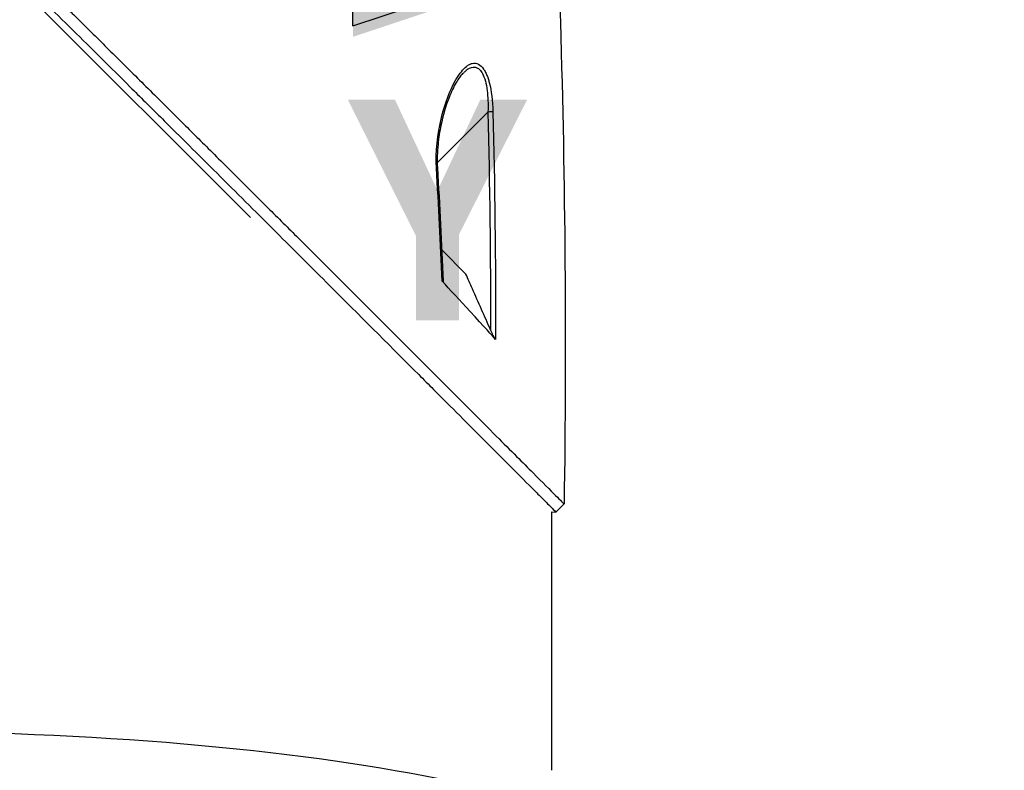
# Model space of a CAD drawing. Header units: millimetres. Extents: x 0 to 4378, y 0 to 2397.
# Tile 189 of 256: x 1625 to 1711, y 599 to 665. Entities that reach past the tile are written whole.
import ezdxf

# ---------------------------------------------------------------- set-up
doc = ezdxf.new("R2010")
doc.units = ezdxf.units.MM
doc.header["$LTSCALE"] = 0.2
for name, color, linetype in [('07_Special Line2', 76, 'Continuous'), ('12_Before Rev.Num.', 5, 'Continuous'), ('13_After Rev.Num.', 6, 'Continuous')]:
    doc.layers.add(name, color=color, linetype=linetype)
doc.layers.add('14_Mark', color=7, linetype='Continuous', true_color=0xe03c31)
doc.styles.add('Rainbow-4.0 Style', font='malgunsl.ttf')
doc.styles.add('Rainbow-5.0 Style', font='malgunsl.ttf')
doc.dimstyles.new('Rainbow-4.0 Style', dxfattribs={"dimtxt": 3.5, "dimasz": 2.5, "dimexe": 1, "dimexo": 1, "dimgap": 1, "dimtad": 1, "dimdsep": 46, "dimtxsty": 'Rainbow-4.0 Style', "dimcen": 0, "dimclrd": 251, "dimclre": 251, "dimclrt": 7, "dimazin": 3, "dimtp": 0.1, "dimtm": 0.1, "dimtfac": 0.61, "dimtmove": 0, "dimatfit": 3, "dimfxl": 1, "dimlwd": -1, "dimlwe": -1, "dimarcsym": 1})
doc.dimstyles.new('Rainbow-5.0 Style', dxfattribs={"dimtxt": 4.5, "dimasz": 2.5, "dimexe": 1, "dimexo": 1, "dimgap": 1, "dimtad": 1, "dimdsep": 46, "dimtxsty": 'Rainbow-5.0 Style', "dimcen": 0, "dimclrd": 251, "dimclre": 251, "dimclrt": 7, "dimazin": 3, "dimtp": 0.1, "dimtm": 0.1, "dimtfac": 0.61, "dimtmove": 0, "dimatfit": 3, "dimfxl": 1, "dimlwd": -1, "dimlwe": -1, "dimarcsym": 1})

# ---------------------------------------------------------------- blocks, each defined once
blk = doc.blocks.new('*D123')
at = {"color": 251, "linetype": 'ByBlock', "transparency": 16777216}
for p, q in [((1676.759, 669.115), (1834.854, 669.115)), ((1829.854, 512.415), (1829.854, 656.615)), ((1703.074, 499.915), (1834.854, 499.915))]:
    blk.add_line(p, q, dxfattribs=at)
at = {"color": 251, "transparency": 16777216}
for points in [[(1827.77, 656.615), (1831.937, 656.615), (1829.854, 669.115)], [(1827.77, 512.415), (1831.937, 512.415), (1829.854, 499.915)]]:
    blk.add_solid(points, dxfattribs=at)
at = {"layer": 'Defpoints', "color": 0, "transparency": 16777216}
for p in [(1671.759, 669.115), (1829.854, 669.115), (1698.074, 499.915)]:
    blk.add_point(p, dxfattribs=at)
at = {"color": 7, "transparency": 16777216, "insert": (1815.759, 584.515), "char_height": 17.5, "attachment_point": 5, "rotation": 90, "style": 'Rainbow-4.0 Style'}
blk.add_mtext('169.2', dxfattribs=at)
blk = doc.blocks.new('Blk$L1P0-3O23B')
blk.add_ellipse((0, 0), major_axis=(69.345, 0), ratio=0.201954)
blk = doc.blocks.new('A$Ceda57245')
at = {"layer": '07_Special Line2'}
blk.add_hatch(color=256, dxfattribs=at).paths.add_polyline_path([(49.156, 0), (34.9, 4.752), (34.9, -4.752)])
at = {"layer": '12_Before Rev.Num.'}
blk.add_hatch(color=256, dxfattribs=at).paths.add_polyline_path([(0, 49.156), (-4.752, 34.9), (4.752, 34.9)])
at = {"layer": '14_Mark'}
h = blk.add_hatch(color=256, dxfattribs=at)
h.dxf.hatch_style = 1
h.paths.add_polyline_path([(5, 0, 1), (-5, 0, 1)])
at = {"layer": '07_Special Line2'}
for p, q in [((34.9, -3.96), (34.9, 3.96)), ((46.78, 0), (34.9, 3.96)), ((34.9, -3.96), (46.78, 0))]:
    blk.add_line(p, q, dxfattribs=at)
at = {"layer": '07_Special Line2', "const_width": 5}
blk.add_lwpolyline([(34.9, 0), (0, 0)], dxfattribs=at)
at = {"layer": '12_Before Rev.Num.'}
for p, q in [((0, 46.78), (-3.96, 34.9)), ((3.96, 34.9), (0, 46.78)), ((3.96, 34.9), (-3.96, 34.9))]:
    blk.add_line(p, q, dxfattribs=at)
at = {"layer": '12_Before Rev.Num.', "const_width": 5}
blk.add_lwpolyline([(0, 34.9), (0, 0)], dxfattribs=at)
at = {"layer": '14_Mark'}
blk.add_circle((0, 0), 5, dxfattribs=at)
at = {"layer": '07_Special Line2', "insert": (34.529, -17.308), "char_height": 16, "attachment_point": 4, "style": 'Rainbow-5.0 Style'}
blk.add_mtext('{\\fMalgun Gothic Semilight|b1|i0|c129|p50;Y}', dxfattribs=at)
at = {"layer": '12_Before Rev.Num.', "insert": (-20.587, 35.725), "char_height": 16, "attachment_point": 4, "style": 'Rainbow-5.0 Style'}
blk.add_mtext('{\\fMalgun Gothic Semilight|b1|i0|c129|p50;Z}', dxfattribs=at)
at = {"layer": '14_Mark', "insert": (-17.839, -15.459), "char_height": 16, "attachment_point": 4, "style": 'Rainbow-5.0 Style'}
blk.add_mtext('{\\fMalgun Gothic Semilight|b1|i0|c129|p50;0}', dxfattribs=at)
blk = doc.blocks.new('A$C1d36c2ae')
for p, q in [((-30.658, 211.045), (32.788, 147.599)), ((53.398, 158.5), (53.398, 158.5)), ((53.738, 158.5), (53.74, 158.5)), ((53.447, 156.792), (49.036, 152.381)), ((48.947, 152.292), (48.947, 152.292)), ((49.431, 144.79), (51.528, 142.694)), ((59.372, 121.972), (60.079, 122.679)), ((59, 99.5), (59, 122.001)), ((59, 122.001), (59.372, 121.972))]:
    blk.add_line(p, q)
for centre, major_axis, ratio, start_param, end_param in [((53.435, 156.78), (-0.5, -0.012), 0.024071, 3.598315, 4.687114), ((48.555, 151.9), (0.499, 0.029), 0.0232, 5.671142, 6.283186)]:
    blk.add_ellipse(centre, major_axis=major_axis, ratio=ratio, start_param=start_param, end_param=end_param)
for points, knots in [([(-27.102, 209.471), (-27.09, 209.459), (-26.939, 209.308), (-26.865, 209.233), (-26.805, 209.174), (-26.627, 208.995), (-26.507, 208.875), (-26.148, 208.516), (-25.908, 208.275), (-25.184, 207.55), (-24.697, 207.063), (-23.224, 205.588), (-22.226, 204.59), (-20.972, 203.337), (-20.722, 203.086), (-20.152, 202.516), (-19.826, 202.191), (-18.905, 201.27), (-18.295, 200.661), (-17.558, 199.925), (-17.435, 199.803), (-17.203, 199.571), (-17.094, 199.461), (-15.811, 198.181), (-14.625, 196.997), (-12.743, 195.12), (-12.055, 194.435), (-10.575, 192.96), (-9.78, 192.168), (-6.855, 189.255), (-4.699, 187.11), (-1.804, 184.235), (-1.083, 183.519), (-0.252, 182.695), (-0.145, 182.589), (0.042, 182.404), (0.127, 182.319), (0.298, 182.15), (0.386, 182.063), (0.59, 181.861), (0.702, 181.749), (0.903, 181.551), (0.987, 181.468), (1.194, 181.263), (1.318, 181.14), (1.546, 180.915), (1.649, 180.813), (2.286, 180.182), (2.821, 179.653), (4.053, 178.436), (4.749, 177.747), (6.153, 176.361), (6.861, 175.663), (8.019, 174.521), (8.473, 174.074), (9.028, 173.526), (9.131, 173.425), (9.422, 173.137), (9.611, 172.951), (10.256, 172.314), (10.716, 171.86), (11.42, 171.165), (11.669, 170.92), (12.001, 170.591), (12.087, 170.506), (12.219, 170.376), (12.263, 170.333), (12.405, 170.192), (12.506, 170.092), (12.757, 169.844), (12.914, 169.689), (13.261, 169.345), (13.446, 169.162), (13.812, 168.8), (13.992, 168.622), (14.234, 168.382), (14.293, 168.324), (14.503, 168.116), (14.659, 167.961), (15.049, 167.575), (15.271, 167.356), (15.659, 166.972), (15.823, 166.808), (16.151, 166.483), (16.317, 166.318), (16.744, 165.895), (17.001, 165.641), (17.452, 165.195), (17.639, 165.009), (17.968, 164.683), (18.109, 164.543), (18.322, 164.332), (18.394, 164.261), (18.671, 163.987), (18.875, 163.784), (20.001, 162.668), (20.919, 161.757), (22.819, 159.872), (23.803, 158.895), (25.161, 157.547), (25.542, 157.168), (26.106, 156.607), (26.289, 156.425), (26.905, 155.813), (27.341, 155.38), (28.219, 154.507), (28.664, 154.064), (30.073, 152.664), (31.029, 151.712), (32.755, 149.993), (33.528, 149.224), (35.189, 147.569), (36.076, 146.685), (37.656, 145.109), (38.353, 144.414), (41.696, 141.078), (44.225, 138.551), (47.062, 135.713), (47.558, 135.218), (48.513, 134.262), (48.975, 133.8), (51.178, 131.595), (52.778, 129.993), (54.809, 127.959), (55.398, 127.369), (56.464, 126.301), (56.944, 125.821), (58.218, 124.543), (58.878, 123.882), (59.559, 123.2), (59.733, 123.026), (60.004, 122.754), (60.079, 122.679), (60.079, 122.679)], [-6.229962, -6.229962, -6.229962, -6.229962, -6.227864, -6.227864, -6.219552, -6.219552, -6.202929, -6.202929, -6.16968, -6.16968, -6.103208, -6.103208, -5.970065, -5.970065, -5.937453, -5.937453, -5.895346, -5.895346, -5.816119, -5.816119, -5.800362, -5.800362, -5.786281, -5.786281, -5.635887, -5.635887, -5.550128, -5.550128, -5.451964, -5.451964, -5.19041, -5.19041, -5.103809, -5.103809, -5.091041, -5.091041, -5.081268, -5.081268, -5.070806, -5.070806, -5.057101, -5.057101, -5.047416, -5.047416, -5.032993, -5.032993, -5.021064, -5.021064, -4.959513, -4.959513, -4.879662, -4.879662, -4.798866, -4.798866, -4.746913, -4.746913, -4.735039, -4.735039, -4.713278, -4.713278, -4.660559, -4.660559, -4.631405, -4.631405, -4.620962, -4.620962, -4.61581, -4.61581, -4.603824, -4.603824, -4.585775, -4.585775, -4.565126, -4.565126, -4.545061, -4.545061, -4.538129, -4.538129, -4.518662, -4.518662, -4.489931, -4.489931, -4.468034, -4.468034, -4.446173, -4.446173, -4.412022, -4.412022, -4.38742, -4.38742, -4.368644, -4.368644, -4.359076, -4.359076, -4.331844, -4.331844, -4.208918, -4.208918, -4.076245, -4.076245, -4.023995, -4.023995, -3.998904, -3.998904, -3.939656, -3.939656, -3.878964, -3.878964, -3.746371, -3.746371, -3.637173, -3.637173, -3.509455, -3.509455, -3.406658, -3.406658, -3.009825, -3.009825, -2.924337, -2.924337, -2.84138, -2.84138, -2.519502, -2.519502, -2.374871, -2.374871, -2.235834, -2.235834, -1.965462, -1.965462, -1.83333, -1.83333, -1.674568, -1.674568, -1.674568, -1.674568]), ([(-27.809, 208.764), (-27.774, 208.729), (-27.473, 208.428), (-26.804, 207.757), (-26.551, 207.503), (-25.787, 206.739), (-25.273, 206.224), (-23.717, 204.667), (-22.66, 203.609), (-21.292, 202.242), (-20.989, 201.939), (-20.329, 201.28), (-19.976, 200.927), (-18.672, 199.624), (-17.717, 198.671), (-16.209, 197.166), (-15.656, 196.614), (-13.619, 194.582), (-12.118, 193.086), (-7.639, 188.624), (-2.045, 183.058), (3.894, 177.187), (5.221, 175.876), (7.206, 173.918), (7.863, 173.271), (8.777, 172.37), (9.035, 172.114), (9.8, 171.359), (10.305, 170.861), (10.97, 170.204), (11.126, 170.05), (11.394, 169.786), (11.502, 169.678), (11.715, 169.468), (11.819, 169.365), (12.028, 169.159), (12.136, 169.052), (12.66, 168.533), (13.075, 168.122), (13.937, 167.269), (14.382, 166.828), (15.652, 165.57), (16.477, 164.753), (18.116, 163.129), (18.93, 162.321), (20.596, 160.669), (21.446, 159.825), (23.176, 158.109), (24.058, 157.233), (25.395, 155.904), (25.854, 155.448), (27.084, 154.226), (27.839, 153.475), (29.446, 151.877), (30.291, 151.036), (31.947, 149.387), (32.759, 148.578), (34.336, 147.007), (35.104, 146.242), (37.323, 144.029), (38.756, 142.6), (42.731, 138.631), (45.182, 136.181), (47.858, 133.504), (48.289, 133.072), (50.296, 131.064), (51.758, 129.6), (55.022, 126.331), (56.608, 124.743), (57.974, 123.374), (58.215, 123.132), (58.736, 122.61), (58.974, 122.372), (59.292, 122.053), (59.372, 121.973), (59.372, 121.972)], [0.000001, 0.000001, 0.000001, 0.000001, 0.0174896, 0.0174896, 0.0280641, 0.0280641, 0.0492044, 0.0492044, 0.0915833, 0.0915833, 0.103829, 0.103829, 0.1177045, 0.1177045, 0.1548929, 0.1548929, 0.1762617, 0.1762617, 0.2332292, 0.2332292, 0.3447473, 0.3447473, 0.3768428, 0.3768428, 0.3928613, 0.3928613, 0.3992061, 0.3992061, 0.4115742, 0.4115742, 0.4153435, 0.4153435, 0.4181398, 0.4181398, 0.4207138, 0.4207138, 0.4231441, 0.4231441, 0.4328041, 0.4328041, 0.443145, 0.443145, 0.4624048, 0.4624048, 0.4815797, 0.4815797, 0.5018181, 0.5018181, 0.5229618, 0.5229618, 0.5340035, 0.5340035, 0.5527188, 0.5527188, 0.5738832, 0.5738832, 0.5945831, 0.5945831, 0.6145009, 0.6145009, 0.6528362, 0.6528362, 0.7241388, 0.7241388, 0.7381113, 0.7381113, 0.7906485, 0.7906485, 0.8696683, 0.8696683, 0.8893857, 0.8893857, 0.91901, 0.91901, 0.9486615, 0.9486615, 0.9486615, 0.9486615]), ([(48.964, 151.917), (48.879, 153.34), (49.037, 154.795), (49.41, 156.327), (49.726, 157.62), (50.131, 158.678), (50.61, 159.517), (50.637, 159.565), (50.664, 159.612), (50.692, 159.659), (50.989, 160.155), (51.283, 160.52), (51.575, 160.751), (51.667, 160.823), (51.752, 160.881), (51.832, 160.925), (51.919, 160.973), (52.003, 161.007), (52.085, 161.026), (52.261, 161.067), (52.441, 161.042), (52.626, 160.951), (52.789, 160.872), (52.938, 160.733), (53.075, 160.535), (53.102, 160.495), (53.129, 160.453), (53.156, 160.409), (53.219, 160.302), (53.279, 160.182), (53.335, 160.049), (53.377, 159.949), (53.418, 159.839), (53.458, 159.719), (53.497, 159.598), (53.532, 159.48), (53.562, 159.363), (53.753, 158.631), (53.86, 157.775), (53.884, 156.796)], [0, 0, 0, 0, 0.25, 0.25, 0.25, 0.4865055, 0.4865055, 0.4865055, 0.5, 0.5, 0.5, 0.625, 0.625, 0.625, 0.65625, 0.65625, 0.65625, 0.6875, 0.6875, 0.6875, 0.75, 0.75, 0.75, 0.8021419, 0.8021419, 0.8021419, 0.8125, 0.8125, 0.8125, 0.8375, 0.8375, 0.8375, 0.85625, 0.85625, 0.85625, 0.875, 0.875, 0.875, 0.9999999, 0.9999999, 0.9999999, 0.9999999]), ([(51.421, 160.29), (51.483, 160.349), (51.541, 160.403), (51.597, 160.45), (51.653, 160.497), (51.711, 160.541), (51.774, 160.579), (51.857, 160.628), (51.967, 160.684), (52.151, 160.7), (52.162, 160.701), (52.172, 160.702), (52.183, 160.702), (52.232, 160.704), (52.276, 160.701), (52.315, 160.695), (52.351, 160.69), (52.387, 160.681), (52.422, 160.67), (52.511, 160.64), (52.596, 160.592), (52.676, 160.526), (52.767, 160.45), (52.849, 160.352), (52.922, 160.234), (52.936, 160.21), (52.951, 160.185), (52.965, 160.159), (53.064, 159.975), (53.152, 159.747), (53.224, 159.479), (53.288, 159.238), (53.342, 158.96), (53.381, 158.648), (53.445, 158.132), (53.474, 157.507), (53.447, 156.792)], [-0.9529877, -0.9529877, -0.9529877, -0.9529877, -0.9022408, -0.9022408, -0.9022408, -0.8514938, -0.8514938, -0.8514938, -0.75, -0.75, -0.75, -0.7421865, -0.7421865, -0.7421865, -0.705, -0.705, -0.705, -0.675, -0.675, -0.675, -0.6, -0.6, -0.6, -0.5168612, -0.5168612, -0.5168612, -0.5, -0.5, -0.5, -0.375, -0.375, -0.375, -0.25, -0.25, -0.25, -0.0000001, -0.0000001, -0.0000001, -0.0000001]), ([(51.244, 160.138), (51.056, 159.937), (50.867, 159.668), (50.462, 158.978), (50.25, 158.53), (49.774, 157.314), (49.536, 156.49), (49.249, 155.102), (49.162, 154.555), (49.038, 153.323), (49.013, 152.621), (49.054, 151.929)], [0, 0, 0, 0, 0.1427344, 0.1427344, 0.3278478, 0.3278478, 0.6093621, 0.6093621, 0.7814093, 0.7814093, 0.9894028, 0.9894028, 0.9894028, 0.9894028]), ([(53.676, 137.835), (53.413, 138.429), (53.15, 139.023), (52.625, 140.211), (52.362, 140.805), (52.099, 141.399), (52.097, 141.405), (52.094, 141.41), (52.092, 141.416), (51.904, 141.842), (51.716, 142.268), (51.528, 142.694)], [-0.3898017, -0.3898017, -0.3898017, -0.3898017, -0.1949013, -0.1949013, 0, 0, 0, 0.0018086, 0.0018086, 0.0018086, 0.14148, 0.14148, 0.14148, 0.14148]), ([(49.552, 142.072), (49.552, 142.056), (49.551, 142.043), (49.543, 142.027), (49.537, 142.023), (49.52, 142.026), (49.511, 142.031), (49.489, 142.048), (49.477, 142.06), (49.465, 142.073)], [0.18466179, 0.18466179, 0.18466179, 0.18466179, 0.20109399, 0.20109399, 0.21736929, 0.21736929, 0.23156221, 0.23156221, 0.24608538, 0.24608538, 0.24608538, 0.24608538]), ([(54.113, 137.001), (53.867, 137.272), (53.106, 138.118), (50.988, 140.428), (50.115, 141.361), (49.465, 142.073)], [0.000001, 0.000001, 0.000001, 0.000001, 0.1867187, 0.1867187, 0.3309926, 0.3309926, 0.3309926, 0.3309926]), ([(54.113, 137.001), (54.101, 137.015), (54.087, 137.033), (54.057, 137.078), (54.039, 137.106), (53.983, 137.2), (53.938, 137.283), (53.823, 137.512), (53.751, 137.665), (53.676, 137.835)], [0.00000001, 0.00000001, 0.00000001, 0.00000001, 0.00934531, 0.00934531, 0.02070119, 0.02070119, 0.04610095, 0.04610095, 0.07967024, 0.07967024, 0.07967024, 0.07967024])]:
    blk.add_open_spline(points, degree=3, knots=knots)
for points in [[(57.791, 206.499), (59.548, 178.604), (60.52, 150.626), (60.079, 122.679)], [(51.255, 160.127), (51.319, 160.191), (51.374, 160.246), (51.421, 160.29)], [(53.447, 156.792), (53.601, 150.473), (53.68, 144.154), (53.676, 137.835)], [(53.884, 156.796), (54.037, 150.533), (54.125, 143.908), (54.113, 137.001)], [(49.465, 142.073), (49.326, 145.356), (49.159, 148.637), (48.964, 151.917)], [(49.054, 151.929), (49.248, 148.645), (49.413, 145.359), (49.552, 142.072)]]:
    blk.add_open_spline(points, degree=3)

msp = doc.modelspace()

# ---------------------------------------------------------------- block references
msp.add_blockref('A$C1d36c2ae', (1612.144, 499.915))
at = {"xscale": 1.2, "yscale": 1.2, "zscale": 1.2}
msp.add_blockref('A$Ceda57245', (1611.964, 668.951), dxfattribs=at)
at = {"layer": '13_After Rev.Num.'}
msp.add_blockref('Blk$L1P0-3O23B', (1612.144, 588.819), dxfattribs=at)

# ---------------------------------------------------------------- dimensions: what is measured, and where the dimension line sits
dim = msp.add_linear_dim(base=(1829.854, 669.115), p1=(1698.074, 499.915), p2=(1671.759, 669.115), angle=90, dimstyle='Rainbow-4.0 Style', override={"dimscale": 5})
dim.commit()
dim.dimension.update_dxf_attribs({"geometry": '*D123', "text_midpoint": (1815.759, 584.515)})

# ---------------------------------------------------------------- leaders
at = {"annotation_type": 0, "has_hookline": 1, "hookline_direction": 0, "text_width": 41.92}
msp.add_leader([(1612.144, 500.415), (1905.198, 601.602), (1917.698, 601.602)], dimstyle='Rainbow-5.0 Style', override={"dimscale": 5, "dimgap": 1, "dimtad": 1}, dxfattribs=at)

doc.saveas('drawing.dxf')
